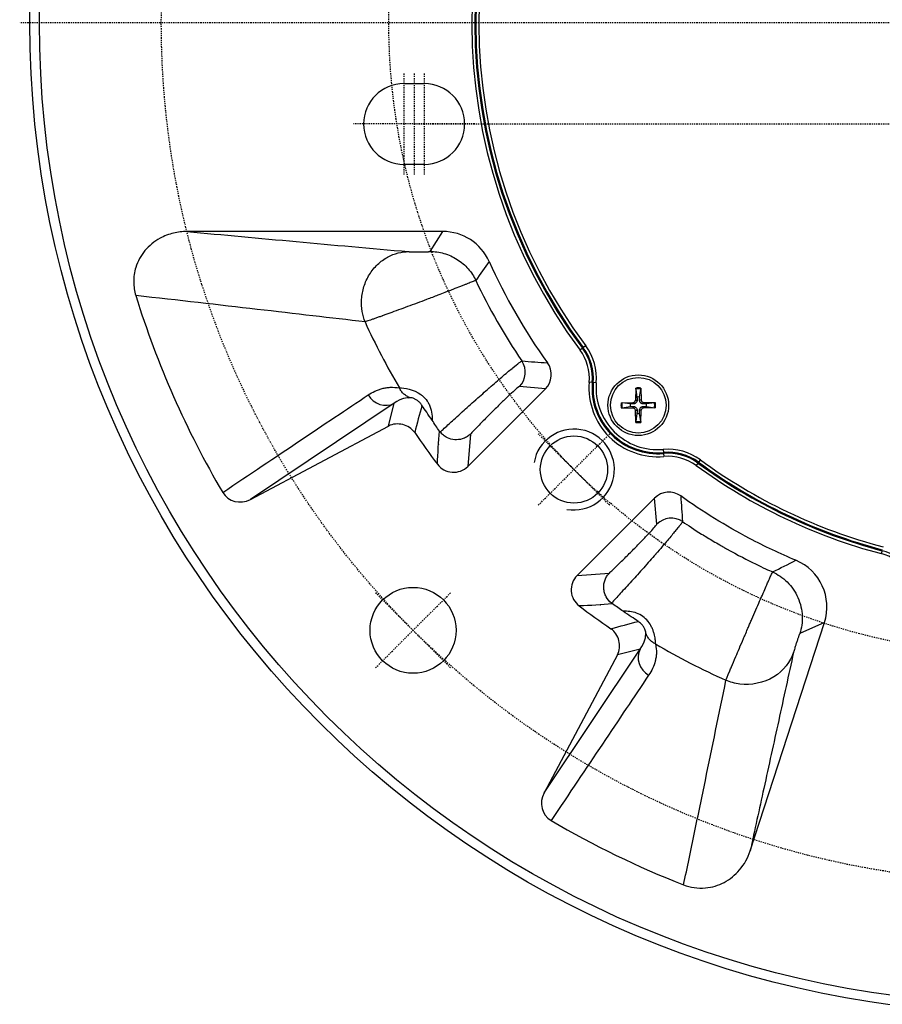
# Model space of a CAD drawing. Header units: millimetres. Extents: x 0 to 4378, y 0 to 2376.
# Tile 16 of 211: x 707 to 792, y 105 to 202. Entities that reach past the tile are written whole.
import ezdxf

# ---------------------------------------------------------------- set-up
doc = ezdxf.new("R2010")
doc.units = ezdxf.units.MM
doc.header["$LTSCALE"] = 0.2
doc.linetypes.add('CENTER2', pattern=[1.125, 0.75, -0.125, 0.125, -0.125])
doc.layers.add('01_Object Line', color=4, linetype='Continuous')
doc.layers.add('02_Center Line', color=1, linetype='CENTER2')

# ---------------------------------------------------------------- blocks, each defined once
blk = doc.blocks.new('A$Caf48331e')
for p, q in [((-61, -6), (-59, -6)), ((-59, -14), (-61, -14)), ((-57.15, -20.64), (-82.456, -20.64)), ((-58.417, -22.619), (-57.15, -20.64)), ((-43.033, -31.955), (-43.274, -32.134)), ((-43.354, -32.194), (-43.595, -32.373)), ((-47.018, -36.214), (-49.589, -35.986)), ((-42.385, -35.589), (-42.684, -35.564)), ((-41.987, -35.622), (-42.286, -35.597)), ((-54.685, -43.881), (-47.018, -36.214)), ((-38.081, -36.136), (-38.114, -37.328)), ((-38.079, -36.227), (-37.96, -37.02)), ((-37.7, -37.02), (-37.582, -36.227)), ((-37.579, -36.136), (-37.546, -37.328)), ((-61.964, -37.64), (-76.189, -47.148)), ((-65.94, -37.747), (-65.94, -37.747)), ((-62.536, -39.888), (-61.964, -37.64)), ((-39.524, -37.579), (-38.333, -37.546)), ((-38.64, -37.7), (-39.433, -37.582)), ((-39.433, -38.079), (-38.64, -37.96)), ((-38.333, -37.546), (-38.328, -37.706)), ((-38.333, -38.114), (-38.328, -37.955)), ((-38.114, -37.328), (-37.955, -37.332)), ((-37.546, -37.328), (-37.706, -37.332)), ((-37.328, -37.546), (-37.332, -37.706)), ((-37.328, -38.114), (-37.332, -37.955)), ((-36.136, -37.579), (-37.328, -37.546)), ((-36.227, -37.582), (-37.02, -37.7)), ((-37.02, -37.96), (-36.227, -38.079)), ((-66.353, -38.024), (-66.353, -38.024)), ((-39.524, -38.081), (-38.333, -38.114)), ((-38.114, -38.333), (-37.955, -38.328)), ((-38.081, -39.524), (-38.114, -38.333)), ((-37.96, -38.64), (-38.079, -39.433)), ((-37.546, -38.333), (-37.706, -38.328)), ((-37.582, -39.433), (-37.7, -38.64)), ((-37.579, -39.524), (-37.546, -38.333)), ((-36.136, -38.081), (-37.328, -38.114)), ((-76.189, -47.148), (-62.536, -39.888)), ((-54.439, -40.695), (-54.685, -43.881)), ((-35.365, -42.204), (-35.338, -42.502)), ((-35.33, -42.602), (-35.303, -42.901)), ((-31.928, -43.55), (-32.106, -43.792)), ((-31.692, -43.227), (-31.869, -43.469)), ((-36.214, -47.018), (-43.881, -54.685)), ((-35.987, -49.591), (-36.214, -47.018)), ((-13.729, -52.226), (-13.805, -52.516)), ((-43.881, -54.685), (-40.693, -54.437)), ((-26.769, -81.934), (-19.423, -59.327)), ((-19.423, -59.327), (-21.861, -60.424)), ((-27.305, -60.635), (-27.305, -60.635)), ((-47.148, -76.189), (-37.64, -61.964)), ((-37.64, -61.964), (-39.888, -62.536)), ((-27.871, -61.956), (-27.871, -61.956)), ((-39.888, -62.536), (-47.148, -76.189)), ((-37.742, -65.922), (-37.742, -65.922)), ((-38.018, -66.333), (-38.018, -66.333))]:
    blk.add_line(p, q)
for centre, radius in [((0, 0), 98), ((0, 0), 97.049), ((-37.83, -37.83), 3), ((-37.83, -37.83), 2.75), ((-44.194, -44.194), 3.324), ((-60.104, -60.104), 4.25)]:
    blk.add_circle(centre, radius)
for centre, radius, start, end in [((0, 0), 54.3, 143.75306, 216.59674), ((0, 0), 54, 143.75306, 216.59674), ((0, 0), 53.9, 143.75306, 216.59674), ((0, 0), 53.6, 143.75306, 216.59674), ((-61, -10), 4, 90, 270), ((-59, -10), 4, 270, 90), ((0, 0), 66.196, 200.27008, 200.27016), ((0, 0), 61.306, 201.89514, 201.89515), ((0, 0), 60.535, 202.66221, 202.66222), ((0, 0), 68.194, 200.68737, 200.68747), ((0, 0), 57.64, 204.16052, 215.69921), ((0, 0), 68.965, 201.07396, 201.07398), ((0, 0), 59.619, 205.30238, 214.13196), ((0, 0), 71, 203.35384, 203.35406), ((0, 0), 71.1, 203.62151, 203.62154), ((-47.368, -35.175), 5.1, 355.24579, 36.59674), ((-47.368, -35.175), 5.4, 355.2458, 36.59674), ((-47.368, -35.175), 4.7, 355.24579, 36.59674), ((-47.368, -35.175), 5, 355.24579, 36.59674), ((-35.908, -36.128), 6.8, 175.24588, 275.10391), ((-35.908, -36.128), 6.5, 175.24588, 275.10391), ((-35.908, -36.128), 6.4, 175.24588, 275.10391), ((-35.908, -36.128), 6.1, 175.24588, 275.10391), ((-37.83, -37.83), 1.713, 81.58153, 98.41847), ((-37.83, -37.83), 1.622, 81.19212, 98.80788), ((-37.83, -37.83), 0.82, 80.88542, 99.11458), ((0, 0), 73.5, 210.97554, 210.97604), ((0, 0), 71.1, 211.43701, 211.47172), ((0, 0), 71, 211.48076, 211.51674), ((-37.83, -37.83), 1.713, 171.58153, 188.41847), ((-37.83, -37.83), 1.622, 171.19212, 188.80788), ((-37.83, -37.83), 0.82, 170.88542, 189.11458), ((-38.339, -37.321), 0.225, 271.61203, 358.38797), ((-37.321, -37.321), 0.225, 181.61203, 268.38797), ((-37.83, -37.83), 0.82, 350.88542, 9.11458), ((-37.83, -37.83), 1.622, 351.19212, 8.80788), ((-37.83, -37.83), 1.713, 351.58153, 8.41847), ((-38.339, -38.339), 0.225, 1.61203, 88.38797), ((-37.83, -37.83), 0.82, 260.88542, 279.11458), ((-37.321, -38.339), 0.225, 91.61203, 178.38797), ((-37.83, -37.83), 1.713, 261.58153, 278.41847), ((-37.83, -37.83), 1.622, 261.19212, 278.80788), ((0, 0), 71.1, 215.90829, 215.91902), ((0, 0), 71, 215.81176, 215.82192), ((-34.885, -47.582), 5.4, 53.75306, 95.10401), ((-34.885, -47.582), 5.1, 53.75306, 95.10401), ((-34.885, -47.582), 5, 53.75306, 95.10401), ((-34.885, -47.582), 4.7, 53.75306, 95.10402), ((0, 0), 54.3, 233.75306, 255.2716), ((0, 0), 54, 233.75306, 255.2716), ((0, 0), 53.9, 233.75306, 255.2716), ((0, 0), 53.6, 233.75306, 255.2716), ((-15, -57.061), 4.7, 0, 75.2716), ((-15, -57.061), 5, 0, 75.2716), ((-40.175, -53.619), 1.965, 239.15677, 239.15779), ((-40.175, -53.619), 1.674, 237.07587, 237.08125), ((0, 0), 60.535, 248.31421, 248.31427), ((0, 0), 60.782, 248.60285, 248.6029), ((0, 0), 71.1, 234.08055, 234.09126), ((0, 0), 71, 234.17761, 234.18775), ((0, 0), 62.781, 249.85746, 249.85748), ((0, 0), 71.1, 238.52828, 238.56303), ((0, 0), 71, 238.48325, 238.51927), ((0, 0), 73.5, 239.02396, 239.0245), ((0, 0), 66.719, 250.14101, 250.14103), ((0, 0), 68.965, 249.44288, 249.44317), ((0, 0), 68.718, 249.57625, 249.57653), ((0, 0), 71.1, 246.912, 246.91257), ((0, 0), 71, 247.18585, 247.18639)]:
    blk.add_arc(centre, radius, start, end)
for centre, major_axis, ratio, start_param, end_param in [((-57.153, -25.643), (2.699, 4.214), 0.999141, 5.704173, 6.852522), ((0.307, 0.135), (84.134, 37.011), 0.999999, 3.026586, 3.258724), ((0.227, 0.101), (-28.803, 65.475), 0.999999, 1.584345, 1.687305), ((-51.004, -34.574), (-0.175, -1.992), 0.998964, 0.87463, 2.253842), ((-48.434, -34.8), (-1.994, 0.176), 0.998964, 2.444481, 3.85198), ((-62.903, -35.875), (1.111, -1.663), 0.94444, 4.645234, 6.176978), ((-7.382, 20.37), (14.393, 86.851), 0.76062, 2.465622, 2.516866), ((-56.83, -39.93), (0.712, -1.013), 0.645668, 4.712156, 4.81255), ((-56.098, -42.464), (-0.155, -1.997), 0.998562, 5.437692, 7.145021), ((-77.107, -45.369), (-1.761, -1.177), 0.94444, 6.229061, 7.747551), ((-34.801, -48.435), (0.176, -1.994), 0.998964, 2.43133, 3.83859), ((-34.574, -51.004), (1.992, 0.176), 0.998964, 0.887454, 2.267717), ((-24.183, -57.786), (-4.564, -2.056), 0.998889, 2.404624, 3.892375), ((-42.464, -56.098), (-1.997, -0.155), 0.998562, 5.421308, 7.128667), ((-39.93, -56.829), (-1.013, 0.712), 0.645903, 1.470698, 1.570744), ((20.373, -7.381), (-86.854, -14.396), 0.760607, 0.624693, 0.675937), ((-35.875, -62.903), (-1.663, 1.111), 0.94444, 0.106225, 1.637753), ((0.056, 0.115), (-65.162, 29.216), 1, 1.461099, 1.570796), ((-45.369, -77.107), (-1.177, -1.761), 0.94444, 4.81882, 6.337308), ((0.069, 0.143), (40.073, 82.525), 1, 3.0618, 3.22078)]:
    blk.add_ellipse(centre, major_axis=major_axis, ratio=ratio, start_param=start_param, end_param=end_param)
for points, knots in [([(-82.456, -20.64), (-82.902, -20.64), (-83.347, -20.692), (-84.25, -20.91), (-84.703, -21.083), (-85.694, -21.626), (-86.2, -22.037), (-87.021, -23.022), (-87.329, -23.583), (-87.665, -24.661), (-87.736, -25.153), (-87.723, -26.098), (-87.652, -26.545), (-87.519, -26.977)], [0.000001, 0.000001, 0.000001, 0.000001, 0.1337464, 0.1337464, 0.2786697, 0.2786697, 0.4727489, 0.4727489, 0.6637655, 0.6637655, 0.8123678, 0.8123678, 0.9480436, 0.9480436, 0.9480436, 0.9480436]), ([(-64.854, -29.586), (-64.976, -29.268), (-65.074, -28.918), (-65.135, -28.541), (-65.195, -28.165), (-65.218, -27.762), (-65.192, -27.347), (-65.165, -26.933), (-65.089, -26.507), (-64.959, -26.092), (-64.83, -25.676), (-64.646, -25.271), (-64.416, -24.899), (-64.186, -24.526), (-63.91, -24.187), (-63.603, -23.896), (-63.297, -23.606), (-62.96, -23.364), (-62.614, -23.175), (-62.269, -22.986), (-61.913, -22.851), (-61.566, -22.763), (-61.218, -22.675), (-60.878, -22.634), (-60.556, -22.629)], [0.0001153, 0.0001153, 0.0001153, 0.0001153, 0.1249983, 0.1249983, 0.1249983, 0.2499964, 0.2499964, 0.2499964, 0.3749946, 0.3749946, 0.3749946, 0.4999928, 0.4999928, 0.4999928, 0.624991, 0.624991, 0.624991, 0.7499892, 0.7499892, 0.7499892, 0.8749874, 0.8749874, 0.8749874, 1, 1, 1, 1]), ([(-60.556, -22.629), (-60.533, -22.631), (-60.505, -22.633), (-60.473, -22.635), (-60.457, -22.636), (-60.439, -22.637), (-60.421, -22.638), (-60.402, -22.639), (-60.382, -22.639), (-60.361, -22.64), (-60.341, -22.641), (-60.319, -22.642), (-60.296, -22.642), (-60.274, -22.643), (-60.25, -22.644), (-60.226, -22.644), (-60.202, -22.645), (-60.177, -22.646), (-60.152, -22.646), (-60.126, -22.647), (-60.1, -22.647), (-60.073, -22.648), (-60.019, -22.649), (-59.962, -22.65), (-59.904, -22.65), (-59.847, -22.651), (-59.788, -22.652), (-59.727, -22.652), (-59.667, -22.653), (-59.607, -22.653), (-59.545, -22.653), (-59.484, -22.653), (-59.423, -22.653), (-59.362, -22.653), (-59.241, -22.652), (-59.121, -22.651), (-59.01, -22.649), (-58.954, -22.648), (-58.901, -22.647), (-58.851, -22.646), (-58.8, -22.645), (-58.752, -22.643), (-58.709, -22.642), (-58.665, -22.64), (-58.625, -22.639), (-58.59, -22.637), (-58.555, -22.635), (-58.524, -22.633), (-58.499, -22.632), (-58.471, -22.629), (-58.45, -22.627), (-58.436, -22.625), (-58.425, -22.623), (-58.419, -22.621), (-58.417, -22.619)], [0, 0, 0, 0, 0.063345, 0.063345, 0.063345, 0.09491, 0.09491, 0.09491, 0.126407, 0.126407, 0.126407, 0.157839, 0.157839, 0.157839, 0.189209, 0.189209, 0.189209, 0.220518, 0.220518, 0.220518, 0.25177, 0.25177, 0.25177, 0.314111, 0.314111, 0.314111, 0.376251, 0.376251, 0.376251, 0.438208, 0.438208, 0.438208, 0.5, 0.5, 0.5, 0.623479, 0.623479, 0.623479, 0.68539, 0.68539, 0.68539, 0.747539, 0.747539, 0.747539, 0.810024, 0.810024, 0.810024, 0.872946, 0.872946, 0.872946, 0.943438, 0.943438, 0.943438, 1, 1, 1, 1]), ([(-58.417, -22.619), (-58.191, -22.619), (-57.964, -22.635), (-57.739, -22.666), (-57.507, -22.698), (-57.278, -22.746), (-57.053, -22.81), (-56.824, -22.875), (-56.599, -22.957), (-56.381, -23.054), (-56.161, -23.152), (-55.948, -23.267), (-55.744, -23.396), (-55.541, -23.525), (-55.346, -23.668), (-55.163, -23.825), (-54.982, -23.981), (-54.812, -24.149), (-54.655, -24.329), (-54.501, -24.505), (-54.36, -24.691), (-54.232, -24.887), (-54.108, -25.077), (-53.997, -25.276), (-53.9, -25.481)], [0, 0, 0, 0, 0.120526, 0.120526, 0.120526, 0.2447179, 0.2447179, 0.2447179, 0.371571, 0.371571, 0.371571, 0.4998277, 0.4998277, 0.4998277, 0.6280841, 0.6280841, 0.6280841, 0.7549361, 0.7549361, 0.7549361, 0.8791262, 0.8791262, 0.8791262, 0.9997373, 0.9997373, 0.9997373, 0.9997373]), ([(-53.9, -25.481), (-53.92, -25.493), (-54.056, -25.548), (-54.341, -25.66), (-54.468, -25.71), (-54.624, -25.772), (-54.813, -25.845), (-54.899, -25.879), (-54.991, -25.915), (-55.091, -25.954), (-55.195, -25.995), (-55.306, -26.039), (-55.426, -26.085), (-55.644, -26.171), (-55.887, -26.266), (-56.154, -26.37), (-56.308, -26.43), (-56.469, -26.492), (-56.637, -26.558), (-56.746, -26.6), (-56.857, -26.643), (-56.971, -26.687), (-57.185, -26.77), (-57.41, -26.856), (-57.643, -26.946), (-57.822, -27.014), (-58.006, -27.085), (-58.195, -27.156), (-58.384, -27.228), (-58.548, -27.29), (-58.774, -27.376), (-59.094, -27.496), (-59.407, -27.613), (-59.711, -27.727), (-60.033, -27.847), (-60.343, -27.962), (-60.64, -28.072), (-60.958, -28.19), (-61.26, -28.301), (-61.544, -28.406), (-61.852, -28.519), (-62.139, -28.624), (-62.402, -28.719), (-62.543, -28.771), (-62.678, -28.82), (-62.805, -28.866), (-62.921, -28.907), (-63.031, -28.947), (-63.135, -28.984), (-63.152, -28.99), (-63.169, -28.996), (-63.185, -29.002), (-63.311, -29.048), (-63.43, -29.09), (-63.54, -29.129), (-63.659, -29.172), (-63.769, -29.211), (-63.871, -29.246), (-63.981, -29.285), (-64.081, -29.32), (-64.171, -29.352), (-64.27, -29.386), (-64.357, -29.417), (-64.435, -29.444), (-64.622, -29.508), (-64.754, -29.553), (-64.852, -29.586)], [0, 0, 0, 0, 0.1516825, 0.1516825, 0.1516825, 0.2192101, 0.2192101, 0.2192101, 0.25, 0.25, 0.25, 0.2822281, 0.2822281, 0.2822281, 0.3411797, 0.3411797, 0.3411797, 0.375, 0.375, 0.375, 0.3967472, 0.3967472, 0.3967472, 0.4375, 0.4375, 0.4375, 0.46875, 0.46875, 0.46875, 0.5, 0.5, 0.5, 0.544059, 0.544059, 0.544059, 0.5907527, 0.5907527, 0.5907527, 0.6406785, 0.6406785, 0.6406785, 0.6947159, 0.6947159, 0.6947159, 0.7236739, 0.7236739, 0.7236739, 0.75, 0.75, 0.75, 0.7542294, 0.7542294, 0.7542294, 0.786708, 0.786708, 0.786708, 0.8215117, 0.8215117, 0.8215117, 0.8591826, 0.8591826, 0.8591826, 0.9005118, 0.9005118, 0.9005118, 0.9995375, 0.9995375, 0.9995375, 0.9995375]), ([(-57.41, -40.489), (-57.176, -40.267), (-56.881, -39.989), (-56.515, -39.65), (-56.5, -39.636), (-56.485, -39.622), (-56.469, -39.608), (-56.299, -39.45), (-56.113, -39.279), (-55.912, -39.096), (-55.71, -38.912), (-55.462, -38.686), (-55.255, -38.499), (-55.238, -38.484), (-55.221, -38.468), (-55.204, -38.453), (-55.004, -38.273), (-54.8, -38.089), (-54.593, -37.905), (-54.367, -37.704), (-54.139, -37.501), (-53.91, -37.299), (-53.895, -37.286), (-53.88, -37.272), (-53.865, -37.259), (-53.422, -36.868), (-53.018, -36.513), (-52.561, -36.109), (-52.55, -36.099), (-52.538, -36.089), (-52.527, -36.079), (-52.095, -35.698), (-51.692, -35.349), (-51.329, -35.04), (-50.939, -34.709), (-50.596, -34.424), (-50.315, -34.193), (-50.286, -34.169), (-50.257, -34.146), (-50.23, -34.123), (-49.977, -33.917), (-49.779, -33.758), (-49.635, -33.648), (-49.467, -33.519), (-49.373, -33.455), (-49.35, -33.452)], [0.000033, 0.000033, 0.000033, 0.000033, 0.125, 0.125, 0.125, 0.1301317, 0.1301317, 0.1301317, 0.1875, 0.1875, 0.1875, 0.2452219, 0.2452219, 0.2452219, 0.25, 0.25, 0.25, 0.3078659, 0.3078659, 0.3078659, 0.3708104, 0.3708104, 0.3708104, 0.375, 0.375, 0.375, 0.4970001, 0.4970001, 0.4970001, 0.5, 0.5, 0.5, 0.6145, 0.6145, 0.6145, 0.7372752, 0.7372752, 0.7372752, 0.75, 0.75, 0.75, 0.8654738, 0.8654738, 0.8654738, 0.9999927, 0.9999927, 0.9999927, 0.9999927]), ([(-64.544, -36.811), (-64.327, -36.665), (-64.113, -36.545), (-63.763, -36.386), (-63.644, -36.338), (-63.402, -36.252), (-63.29, -36.217), (-63.017, -36.146), (-62.883, -36.118), (-62.617, -36.076), (-62.505, -36.063), (-62.057, -36.04), (-61.758, -36.061), (-61.456, -36.118)], [0, 0, 0, 0, 0.25, 0.25, 0.375, 0.375, 0.5, 0.5, 0.625, 0.625, 0.75, 0.75, 1, 1, 1, 1]), ([(-49.589, -35.986), (-49.608, -35.984), (-49.674, -36.03), (-49.78, -36.117), (-49.887, -36.205), (-50.035, -36.335), (-50.219, -36.503), (-50.403, -36.671), (-50.623, -36.877), (-50.867, -37.109), (-51.11, -37.34), (-51.376, -37.598), (-51.655, -37.87), (-51.934, -38.143), (-52.225, -38.431), (-52.515, -38.721), (-52.661, -38.866), (-52.806, -39.012), (-52.948, -39.156), (-53.091, -39.3), (-53.232, -39.443), (-53.369, -39.583), (-53.643, -39.863), (-53.903, -40.132), (-54.139, -40.379), (-54.244, -40.489), (-54.345, -40.595), (-54.439, -40.695)], [0, 0, 0, 0, 0.134311, 0.134311, 0.134311, 0.268622, 0.268622, 0.268622, 0.402933, 0.402933, 0.402933, 0.537245, 0.537245, 0.537245, 0.671556, 0.671556, 0.671556, 0.738711, 0.738711, 0.738711, 0.805867, 0.805867, 0.805867, 0.940178, 0.940178, 0.940178, 1, 1, 1, 1]), ([(-61.456, -36.118), (-60.956, -36.116), (-60.041, -36.257), (-59.335, -36.775), (-59.296, -36.804), (-59.256, -36.834), (-59.218, -36.866), (-59.019, -37.028), (-58.845, -37.216), (-58.704, -37.424), (-58.636, -37.523), (-58.576, -37.625), (-58.523, -37.732), (-58.281, -38.216), (-58.191, -38.779), (-58.221, -39.319)], [0.0000023, 0.0000023, 0.0000023, 0.0000023, 0.4733403, 0.4733403, 0.4733403, 0.5, 0.5, 0.5, 0.6378745, 0.6378745, 0.6378745, 0.7032, 0.7032, 0.7032, 0.9997836, 0.9997836, 0.9997836, 0.9997836]), ([(-60.379, -37.1), (-60.487, -37.047), (-60.599, -36.999), (-60.705, -36.939), (-60.812, -36.879), (-60.914, -36.806), (-61.008, -36.722), (-61.102, -36.639), (-61.187, -36.544), (-61.263, -36.442), (-61.338, -36.341), (-61.403, -36.231), (-61.456, -36.118)], [0, 0, 0, 0, 0.250021, 0.250021, 0.250021, 0.500041, 0.500041, 0.500041, 0.750062, 0.750062, 0.750062, 1, 1, 1, 1]), ([(-38.079, -36.227), (-38.079, -36.222), (-38.08, -36.216), (-38.081, -36.2), (-38.081, -36.187), (-38.081, -36.164), (-38.081, -36.149), (-38.081, -36.136)], [0.03461835, 0.03461835, 0.03461835, 0.03461835, 0.03765262, 0.03765262, 0.04141077, 0.04141077, 0.04522071, 0.04522071, 0.04522071, 0.04522071]), ([(-37.579, -36.136), (-37.579, -36.149), (-37.579, -36.164), (-37.579, -36.187), (-37.58, -36.2), (-37.58, -36.216), (-37.581, -36.222), (-37.582, -36.227)], [0.01516537, 0.01516537, 0.01516537, 0.01516537, 0.01897531, 0.01897531, 0.02273345, 0.02273345, 0.02576772, 0.02576772, 0.02576772, 0.02576772]), ([(-59.221, -37.848), (-59.232, -37.831), (-59.243, -37.814), (-59.255, -37.797), (-59.323, -37.698), (-59.395, -37.612), (-59.469, -37.539), (-59.552, -37.456), (-59.637, -37.388), (-59.72, -37.331), (-59.764, -37.302), (-59.807, -37.275), (-59.85, -37.251), (-59.892, -37.228), (-59.933, -37.207), (-59.972, -37.19), (-60.054, -37.154), (-60.131, -37.128), (-60.2, -37.111), (-60.266, -37.095), (-60.325, -37.085), (-60.379, -37.1)], [0, 0, 0, 0, 0.029043, 0.029043, 0.029043, 0.205313, 0.205313, 0.205313, 0.402232, 0.402232, 0.402232, 0.505085, 0.505085, 0.505085, 0.604912, 0.604912, 0.604912, 0.809161, 0.809161, 0.809161, 1, 1, 1, 1]), ([(-39.524, -37.579), (-39.512, -37.579), (-39.497, -37.579), (-39.473, -37.579), (-39.461, -37.58), (-39.445, -37.58), (-39.438, -37.581), (-39.433, -37.582)], [0.01516537, 0.01516537, 0.01516537, 0.01516537, 0.01897531, 0.01897531, 0.02273345, 0.02273345, 0.02576772, 0.02576772, 0.02576772, 0.02576772]), ([(-37.955, -37.332), (-37.954, -37.372), (-37.96, -37.413), (-37.979, -37.475), (-37.991, -37.502), (-38.021, -37.554), (-38.04, -37.579), (-38.082, -37.62), (-38.106, -37.639), (-38.158, -37.67), (-38.186, -37.681), (-38.248, -37.7), (-38.289, -37.706), (-38.328, -37.706)], [0.17143637, 0.17143637, 0.17143637, 0.17143637, 0.18383716, 0.18383716, 0.19255902, 0.19255902, 0.20128088, 0.20128088, 0.21000275, 0.21000275, 0.21872461, 0.21872461, 0.2311254, 0.2311254, 0.2311254, 0.2311254]), ([(-38.328, -37.955), (-38.289, -37.954), (-38.248, -37.96), (-38.186, -37.979), (-38.158, -37.991), (-38.106, -38.021), (-38.082, -38.04), (-38.04, -38.082), (-38.021, -38.106), (-37.991, -38.158), (-37.979, -38.186), (-37.96, -38.248), (-37.954, -38.289), (-37.955, -38.328)], [0.17143637, 0.17143637, 0.17143637, 0.17143637, 0.18383716, 0.18383716, 0.19255902, 0.19255902, 0.20128088, 0.20128088, 0.21000275, 0.21000275, 0.21872461, 0.21872461, 0.2311254, 0.2311254, 0.2311254, 0.2311254]), ([(-37.332, -37.706), (-37.372, -37.706), (-37.413, -37.7), (-37.475, -37.681), (-37.502, -37.67), (-37.554, -37.639), (-37.579, -37.62), (-37.62, -37.579), (-37.639, -37.554), (-37.67, -37.502), (-37.681, -37.475), (-37.7, -37.413), (-37.706, -37.372), (-37.706, -37.332)], [0.17143637, 0.17143637, 0.17143637, 0.17143637, 0.18383716, 0.18383716, 0.19255902, 0.19255902, 0.20128088, 0.20128088, 0.21000275, 0.21000275, 0.21872461, 0.21872461, 0.2311254, 0.2311254, 0.2311254, 0.2311254]), ([(-37.706, -38.328), (-37.706, -38.289), (-37.7, -38.248), (-37.681, -38.186), (-37.67, -38.158), (-37.639, -38.106), (-37.62, -38.082), (-37.579, -38.04), (-37.554, -38.021), (-37.502, -37.991), (-37.475, -37.979), (-37.413, -37.96), (-37.372, -37.954), (-37.332, -37.955)], [0.17143637, 0.17143637, 0.17143637, 0.17143637, 0.18383716, 0.18383716, 0.19255902, 0.19255902, 0.20128088, 0.20128088, 0.21000275, 0.21000275, 0.21872461, 0.21872461, 0.2311254, 0.2311254, 0.2311254, 0.2311254]), ([(-36.227, -37.582), (-36.222, -37.581), (-36.216, -37.58), (-36.2, -37.58), (-36.187, -37.579), (-36.164, -37.579), (-36.149, -37.579), (-36.136, -37.579)], [0.03461835, 0.03461835, 0.03461835, 0.03461835, 0.03765262, 0.03765262, 0.04141077, 0.04141077, 0.04522071, 0.04522071, 0.04522071, 0.04522071]), ([(-39.433, -38.079), (-39.438, -38.079), (-39.445, -38.08), (-39.461, -38.081), (-39.473, -38.081), (-39.497, -38.081), (-39.512, -38.081), (-39.524, -38.081)], [0.03461835, 0.03461835, 0.03461835, 0.03461835, 0.03765262, 0.03765262, 0.04141077, 0.04141077, 0.04522071, 0.04522071, 0.04522071, 0.04522071]), ([(-36.136, -38.081), (-36.149, -38.081), (-36.164, -38.081), (-36.187, -38.081), (-36.2, -38.081), (-36.216, -38.08), (-36.222, -38.079), (-36.227, -38.079)], [0.01516537, 0.01516537, 0.01516537, 0.01516537, 0.01897531, 0.01897531, 0.02273345, 0.02273345, 0.02576772, 0.02576772, 0.02576772, 0.02576772]), ([(-59.941, -40.533), (-60.079, -40.335), (-60.257, -40.169), (-60.662, -39.904), (-60.889, -39.807), (-61.359, -39.69), (-61.605, -39.67), (-62.087, -39.714), (-62.322, -39.778), (-62.536, -39.888)], [0.0000015, 0.0000015, 0.0000015, 0.0000015, 0.0723677, 0.0723677, 0.1450781, 0.1450781, 0.2177864, 0.2177864, 0.2901473, 0.2901473, 0.2901473, 0.2901473]), ([(-57.484, -40.389), (-57.609, -40.212), (-57.732, -40.034), (-57.978, -39.678), (-58.1, -39.499), (-58.221, -39.319)], [-0.1299698, -0.1299698, -0.1299698, -0.1299698, -0.0650359, -0.0650359, -0.0000854, -0.0000854, -0.0000854, -0.0000854]), ([(-38.081, -39.524), (-38.081, -39.512), (-38.081, -39.497), (-38.081, -39.473), (-38.081, -39.461), (-38.08, -39.445), (-38.079, -39.438), (-38.079, -39.433)], [0.01516537, 0.01516537, 0.01516537, 0.01516537, 0.01897531, 0.01897531, 0.02273345, 0.02273345, 0.02576772, 0.02576772, 0.02576772, 0.02576772]), ([(-37.582, -39.433), (-37.581, -39.438), (-37.58, -39.445), (-37.58, -39.461), (-37.579, -39.473), (-37.579, -39.497), (-37.579, -39.512), (-37.579, -39.524)], [0.03461835, 0.03461835, 0.03461835, 0.03461835, 0.03765262, 0.03765262, 0.04141077, 0.04141077, 0.04522071, 0.04522071, 0.04522071, 0.04522071]), ([(-54.439, -40.695), (-54.455, -40.71), (-54.47, -40.725), (-54.589, -40.832), (-54.703, -40.915), (-54.956, -41.06), (-55.096, -41.12), (-55.48, -41.235), (-55.731, -41.263), (-56.234, -41.222), (-56.481, -41.156), (-56.852, -40.976), (-56.983, -40.893), (-57.217, -40.704), (-57.32, -40.601), (-57.41, -40.489)], [-0.3459062, -0.3459062, -0.3459062, -0.3459062, -0.3387816, -0.3387816, -0.2929461, -0.2929461, -0.2444552, -0.2444552, -0.1663783, -0.1663783, -0.089969, -0.089969, -0.0433099, -0.0433099, -0.0000351, -0.0000351, -0.0000351, -0.0000351]), ([(-22.248, -53.174), (-23.809, -52.521), (-27.743, -50.667), (-31.475, -48.36), (-33.635, -46.809)], [0, 0, 0, 0, 0.388764, 1, 1, 1, 1]), ([(-40.693, -54.437), (-40.593, -54.342), (-40.488, -54.243), (-40.379, -54.139), (-40.134, -53.905), (-39.863, -53.643), (-39.583, -53.369), (-39.443, -53.232), (-39.301, -53.091), (-39.156, -52.949), (-39.012, -52.806), (-38.867, -52.661), (-38.722, -52.516), (-38.431, -52.225), (-38.143, -51.934), (-37.87, -51.655), (-37.598, -51.376), (-37.341, -51.11), (-37.109, -50.867), (-36.877, -50.623), (-36.671, -50.403), (-36.503, -50.219), (-36.335, -50.035), (-36.205, -49.887), (-36.118, -49.78), (-36.03, -49.674), (-35.986, -49.609), (-35.987, -49.591)], [0, 0, 0, 0, 0.0598086, 0.0598086, 0.0598086, 0.1941213, 0.1941213, 0.1941213, 0.2612777, 0.2612777, 0.2612777, 0.3284341, 0.3284341, 0.3284341, 0.4627468, 0.4627468, 0.4627468, 0.5970596, 0.5970596, 0.5970596, 0.7313723, 0.7313723, 0.7313723, 0.8656871, 0.8656871, 0.8656871, 1, 1, 1, 1]), ([(-33.453, -49.35), (-33.455, -49.372), (-33.515, -49.459), (-33.639, -49.62), (-33.642, -49.625), (-33.646, -49.629), (-33.649, -49.634), (-33.709, -49.712), (-33.782, -49.805), (-33.869, -49.913), (-33.961, -50.028), (-34.089, -50.184), (-34.186, -50.303), (-34.189, -50.306), (-34.192, -50.31), (-34.195, -50.314), (-34.389, -50.549), (-34.639, -50.845), (-34.949, -51.211), (-34.981, -51.248), (-35.013, -51.286), (-35.046, -51.324), (-35.177, -51.478), (-35.318, -51.643), (-35.469, -51.819), (-35.658, -52.039), (-35.891, -52.308), (-36.08, -52.526), (-36.09, -52.538), (-36.1, -52.549), (-36.11, -52.56), (-36.489, -52.996), (-36.892, -53.459), (-37.295, -53.915), (-37.498, -54.146), (-37.701, -54.374), (-37.901, -54.597), (-38.089, -54.806), (-38.274, -55.009), (-38.455, -55.204), (-38.47, -55.22), (-38.485, -55.237), (-38.501, -55.254), (-38.885, -55.669), (-39.265, -56.085), (-39.613, -56.465), (-39.94, -56.822), (-40.238, -57.145), (-40.489, -57.409)], [0, 0, 0, 0, 0.125, 0.125, 0.125, 0.128517, 0.128517, 0.128517, 0.1875, 0.1875, 0.1875, 0.25, 0.25, 0.25, 0.2519254, 0.2519254, 0.2519254, 0.375, 0.375, 0.375, 0.3875238, 0.3875238, 0.3875238, 0.4375, 0.4375, 0.4375, 0.5, 0.5, 0.5, 0.5032333, 0.5032333, 0.5032333, 0.6277939, 0.6277939, 0.6277939, 0.6907274, 0.6907274, 0.6907274, 0.75, 0.75, 0.75, 0.7550609, 0.7550609, 0.7550609, 0.881392, 0.881392, 0.881392, 0.9999733, 0.9999733, 0.9999733, 0.9999733]), ([(-33.453, -49.35), (-32.916, -49.713), (-32.29, -50.125), (-31.568, -50.576), (-31.207, -50.801), (-30.822, -51.036), (-30.412, -51.279), (-30.207, -51.4), (-29.996, -51.524), (-29.779, -51.649), (-29.671, -51.712), (-29.56, -51.775), (-29.449, -51.838), (-29.337, -51.902), (-29.251, -51.951), (-29.109, -52.03), (-26.837, -53.301), (-25.287, -53.998), (-24.556, -54.328)], [0, 0, 0, 0, 0.25, 0.25, 0.25, 0.375, 0.375, 0.375, 0.4375, 0.4375, 0.4375, 0.46875, 0.46875, 0.46875, 0.5, 0.5, 0.5, 0.9999983, 0.9999983, 0.9999983, 0.9999983]), ([(-40.489, -57.409), (-40.694, -57.245), (-40.87, -57.037), (-41.001, -56.798), (-41.003, -56.794), (-41.006, -56.789), (-41.008, -56.785), (-41.071, -56.667), (-41.127, -56.531), (-41.167, -56.395), (-41.209, -56.25), (-41.234, -56.104), (-41.243, -55.979), (-41.244, -55.972), (-41.245, -55.964), (-41.245, -55.956), (-41.254, -55.814), (-41.249, -55.666), (-41.225, -55.512), (-41.204, -55.376), (-41.168, -55.236), (-41.114, -55.096), (-41.067, -54.974), (-41.005, -54.851), (-40.929, -54.733), (-40.862, -54.629), (-40.783, -54.529), (-40.693, -54.437)], [0.0000005, 0.0000005, 0.0000005, 0.0000005, 0.2454408, 0.2454408, 0.2454408, 0.25, 0.25, 0.25, 0.3708612, 0.3708612, 0.3708612, 0.5, 0.5, 0.5, 0.5078309, 0.5078309, 0.5078309, 0.6542187, 0.6542187, 0.6542187, 0.7844431, 0.7844431, 0.7844431, 0.8988476, 0.8988476, 0.8988476, 1, 1, 1, 1]), ([(-29.16, -65.047), (-29.101, -64.902), (-29.009, -64.666), (-28.78, -64.112), (-28.73, -63.992), (-28.674, -63.856), (-28.609, -63.702), (-28.495, -63.428), (-28.354, -63.093), (-28.18, -62.682), (-28.078, -62.441), (-27.964, -62.175), (-27.839, -61.881), (-27.712, -61.585), (-27.574, -61.262), (-27.426, -60.916), (-27.375, -60.798), (-27.323, -60.677), (-27.27, -60.553), (-27.188, -60.364), (-27.104, -60.168), (-27.019, -59.969), (-26.995, -59.914), (-26.971, -59.858), (-26.947, -59.802), (-26.891, -59.673), (-26.835, -59.543), (-26.779, -59.411), (-26.722, -59.28), (-26.645, -59.1), (-26.608, -59.014), (-26.473, -58.702), (-26.339, -58.39), (-26.207, -58.086), (-26.077, -57.785), (-25.95, -57.493), (-25.829, -57.214), (-25.706, -56.934), (-25.59, -56.667), (-25.482, -56.42), (-25.371, -56.166), (-25.268, -55.931), (-25.176, -55.722), (-25.143, -55.647), (-25.111, -55.575), (-25.081, -55.506), (-25.024, -55.375), (-24.972, -55.256), (-24.924, -55.149), (-24.848, -54.976), (-24.786, -54.834), (-24.735, -54.72), (-24.62, -54.462), (-24.568, -54.347), (-24.556, -54.328)], [0.0002381, 0.0002381, 0.0002381, 0.0002381, 0.2055464, 0.2055464, 0.2055464, 0.25, 0.25, 0.25, 0.3288901, 0.3288901, 0.3288901, 0.375, 0.375, 0.375, 0.4215544, 0.4215544, 0.4215544, 0.4375, 0.4375, 0.4375, 0.4619665, 0.4619665, 0.4619665, 0.46875, 0.46875, 0.46875, 0.484375, 0.484375, 0.484375, 0.5, 0.5, 0.5, 0.5570897, 0.5570897, 0.5570897, 0.6136122, 0.6136122, 0.6136122, 0.6705457, 0.6705457, 0.6705457, 0.7289438, 0.7289438, 0.7289438, 0.75, 0.75, 0.75, 0.7899718, 0.7899718, 0.7899718, 0.8544039, 0.8544039, 0.8544039, 0.9999588, 0.9999588, 0.9999588, 0.9999588]), ([(-24.556, -54.328), (-24.296, -54.446), (-24.045, -54.587), (-23.808, -54.748), (-23.559, -54.917), (-23.326, -55.109), (-23.112, -55.32), (-22.89, -55.539), (-22.688, -55.778), (-22.511, -56.034), (-22.33, -56.294), (-22.174, -56.572), (-22.046, -56.862), (-21.917, -57.153), (-21.817, -57.456), (-21.746, -57.765), (-21.676, -58.069), (-21.635, -58.379), (-21.622, -58.69), (-21.611, -58.991), (-21.626, -59.293), (-21.668, -59.591), (-21.709, -59.873), (-21.773, -60.153), (-21.861, -60.424)], [0, 0, 0, 0, 0.117584, 0.117584, 0.117584, 0.241263, 0.241263, 0.241263, 0.369532, 0.369532, 0.369532, 0.5, 0.5, 0.5, 0.63074, 0.63074, 0.63074, 0.759008, 0.759008, 0.759008, 0.882687, 0.882687, 0.882687, 1, 1, 1, 1]), ([(-39.32, -58.221), (-39.499, -58.1), (-39.678, -57.977), (-40.035, -57.732), (-40.213, -57.608), (-40.39, -57.484)], [-0.1299855, -0.1299855, -0.1299855, -0.1299855, -0.0650083, -0.0650083, -0.0000556, -0.0000556, -0.0000556, -0.0000556]), ([(-36.118, -61.456), (-36.117, -61.332), (-36.127, -61.174), (-36.152, -60.996), (-36.176, -60.818), (-36.215, -60.621), (-36.273, -60.416), (-36.303, -60.314), (-36.337, -60.21), (-36.376, -60.105), (-36.416, -59.999), (-36.461, -59.893), (-36.511, -59.787), (-36.606, -59.587), (-36.723, -59.392), (-36.866, -59.218), (-36.869, -59.213), (-36.873, -59.209), (-36.876, -59.205), (-37.025, -59.026), (-37.196, -58.868), (-37.384, -58.734), (-37.571, -58.6), (-37.775, -58.49), (-37.992, -58.409), (-38.208, -58.327), (-38.436, -58.273), (-38.666, -58.244), (-38.885, -58.216), (-39.105, -58.209), (-39.319, -58.221)], [0, 0, 0, 0, 0.1257819, 0.1257819, 0.1257819, 0.2514931, 0.2514931, 0.2514931, 0.314309, 0.314309, 0.314309, 0.3781989, 0.3781989, 0.3781989, 0.5, 0.5, 0.5, 0.5030132, 0.5030132, 0.5030132, 0.6287589, 0.6287589, 0.6287589, 0.7545047, 0.7545047, 0.7545047, 0.8802505, 0.8802505, 0.8802505, 0.999763, 0.999763, 0.999763, 0.999763]), ([(-37.1, -60.379), (-37.085, -60.324), (-37.095, -60.265), (-37.111, -60.2), (-37.129, -60.13), (-37.154, -60.054), (-37.19, -59.974), (-37.208, -59.933), (-37.229, -59.891), (-37.252, -59.848), (-37.276, -59.806), (-37.302, -59.763), (-37.332, -59.72), (-37.388, -59.637), (-37.456, -59.552), (-37.538, -59.47), (-37.589, -59.418), (-37.646, -59.368), (-37.709, -59.319), (-37.737, -59.297), (-37.767, -59.276), (-37.798, -59.255), (-37.814, -59.243), (-37.831, -59.232), (-37.848, -59.221)], [0, 0, 0, 0, 0.192416, 0.192416, 0.192416, 0.397002, 0.397002, 0.397002, 0.500302, 0.500302, 0.500302, 0.602071, 0.602071, 0.602071, 0.795696, 0.795696, 0.795696, 0.916429, 0.916429, 0.916429, 0.971045, 0.971045, 0.971045, 1, 1, 1, 1]), ([(-39.888, -62.536), (-39.778, -62.322), (-39.714, -62.087), (-39.67, -61.605), (-39.69, -61.359), (-39.807, -60.889), (-39.904, -60.662), (-40.169, -60.257), (-40.335, -60.079), (-40.533, -59.941)], [0.0000013, 0.0000013, 0.0000013, 0.0000013, 0.0723715, 0.0723715, 0.1450896, 0.1450896, 0.2178093, 0.2178093, 0.2901846, 0.2901846, 0.2901846, 0.2901846]), ([(-36.118, -61.456), (-36.227, -61.404), (-36.333, -61.342), (-36.432, -61.27), (-36.536, -61.195), (-36.632, -61.109), (-36.717, -61.014), (-36.802, -60.92), (-36.876, -60.817), (-36.937, -60.709), (-36.998, -60.601), (-37.047, -60.488), (-37.1, -60.379)], [0, 0, 0, 0, 0.241221, 0.241221, 0.241221, 0.494148, 0.494148, 0.494148, 0.747074, 0.747074, 0.747074, 1, 1, 1, 1]), ([(-21.861, -60.424), (-21.866, -60.426), (-21.878, -60.45), (-21.895, -60.49), (-21.903, -60.51), (-21.913, -60.534), (-21.924, -60.562), (-21.935, -60.591), (-21.947, -60.623), (-21.961, -60.66), (-21.974, -60.696), (-21.989, -60.737), (-22.004, -60.78), (-22.019, -60.823), (-22.036, -60.868), (-22.052, -60.917), (-22.069, -60.965), (-22.086, -61.015), (-22.104, -61.067), (-22.121, -61.119), (-22.139, -61.173), (-22.157, -61.228), (-22.175, -61.282), (-22.193, -61.338), (-22.211, -61.393), (-22.229, -61.449), (-22.247, -61.504), (-22.264, -61.558), (-22.299, -61.666), (-22.331, -61.771), (-22.36, -61.866), (-22.388, -61.96), (-22.413, -62.045), (-22.433, -62.116), (-22.452, -62.187), (-22.467, -62.243), (-22.475, -62.281)], [0, 0, 0, 0, 0.125, 0.125, 0.125, 0.1875, 0.1875, 0.1875, 0.25, 0.25, 0.25, 0.3125, 0.3125, 0.3125, 0.375, 0.375, 0.375, 0.4375, 0.4375, 0.4375, 0.5, 0.5, 0.5, 0.5625, 0.5625, 0.5625, 0.625, 0.625, 0.625, 0.75, 0.75, 0.75, 0.875, 0.875, 0.875, 1, 1, 1, 1]), ([(-36.118, -61.456), (-36.061, -61.775), (-36.036, -62.081), (-36.046, -62.486), (-36.058, -62.621), (-36.096, -62.89), (-36.128, -63.042), (-36.279, -63.624), (-36.519, -64.123), (-36.811, -64.544)], [0, 0, 0, 0, 0.25, 0.25, 0.375, 0.375, 0.5, 0.5, 1, 1, 1, 1]), ([(-22.475, -62.281), (-22.778, -63.176), (-23.448, -64.107), (-24.43, -64.714), (-25.415, -65.323), (-26.676, -65.562), (-27.782, -65.419), (-28.278, -65.355), (-28.744, -65.222), (-29.16, -65.047)], [0, 0, 0, 0, 0.4072445, 0.4072445, 0.4072445, 0.816307, 0.816307, 0.816307, 0.999991, 0.999991, 0.999991, 0.999991]), ([(-22.475, -62.281), (-22.968, -64.532), (-23.459, -66.777), (-23.949, -69.02), (-24.44, -71.263), (-24.929, -73.505), (-25.418, -75.743), (-25.869, -77.809), (-26.319, -79.872), (-26.769, -81.934)], [0, 0, 0, 0, 0.3333333, 0.3333333, 0.3333333, 0.6666667, 0.6666667, 0.6666667, 0.9743589, 0.9743589, 0.9743589, 0.9743589]), ([(-33.35, -85.294), (-32.988, -83.574), (-32.628, -81.846), (-32.267, -80.108), (-32.087, -79.239), (-31.901, -78.343), (-31.722, -77.484), (-31.544, -76.624), (-31.37, -75.783), (-31.199, -74.961), (-30.518, -71.673), (-29.843, -68.345), (-29.16, -65.047)], [0, 0, 0, 0, 0.25, 0.25, 0.25, 0.375, 0.375, 0.375, 0.5, 0.5, 0.5, 1, 1, 1, 1]), ([(-33.35, -85.294), (-33.019, -85.423), (-32.674, -85.515), (-31.945, -85.622), (-31.563, -85.632), (-30.54, -85.536), (-29.917, -85.346), (-28.765, -84.736), (-28.25, -84.319), (-27.351, -83.268), (-26.993, -82.625), (-26.769, -81.934)], [0.0001057, 0.0001057, 0.0001057, 0.0001057, 0.1068423, 0.1068423, 0.2213138, 0.2213138, 0.4150615, 0.4150615, 0.6118997, 0.6118997, 0.8293632, 0.8293632, 0.8293632, 0.8293632])]:
    blk.add_open_spline(points, degree=3, knots=knots)
for points in [[(-82.456, -20.64), (-75.32, -21.305), (-68.075, -21.969), (-60.556, -22.629)], [(-52.591, -23.592), (-53.031, -24.222), (-53.467, -24.852), (-53.9, -25.481)], [(-64.853, -29.587), (-71.531, -28.798), (-79.082, -27.928), (-87.519, -26.977)], [(-49.35, -33.452), (-48.495, -33.518), (-47.648, -33.579), (-46.809, -33.634)], [(-78.926, -46.455), (-73.584, -42.872), (-68.789, -39.659), (-64.544, -36.811)], [(-60.379, -37.1), (-60.711, -37.096), (-61.3, -37.123), (-61.964, -37.64)], [(-59.221, -37.848), (-59.464, -38.736), (-59.705, -39.632), (-59.941, -40.533)], [(-58.221, -39.319), (-58.6, -38.759), (-58.931, -38.267), (-59.221, -37.848)], [(-57.694, -43.673), (-57.651, -42.568), (-57.581, -41.472), (-57.484, -40.389)], [(-33.635, -46.809), (-33.58, -47.647), (-33.519, -48.494), (-33.453, -49.35)], [(-24.556, -54.328), (-23.782, -53.946), (-23.012, -53.562), (-22.248, -53.174)], [(-40.39, -57.484), (-41.473, -57.581), (-42.568, -57.651), (-43.673, -57.694)], [(-37.848, -59.221), (-38.267, -58.931), (-38.759, -58.6), (-39.32, -58.221)], [(-40.533, -59.941), (-39.632, -59.705), (-38.736, -59.464), (-37.848, -59.221)], [(-37.64, -61.964), (-37.123, -61.3), (-37.096, -60.711), (-37.1, -60.379)], [(-36.811, -64.544), (-39.687, -68.833), (-42.901, -73.627), (-46.454, -78.925)]]:
    blk.add_open_spline(points, degree=3)
for points, weights in [([(-37.96, -37.02), (-37.957, -37.212), (-37.955, -37.332)], [1, 1.25721835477, 1.49274833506]), ([(-37.706, -37.332), (-37.704, -37.212), (-37.7, -37.02)], [1.49274833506, 1.25721835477, 1]), ([(-38.328, -37.706), (-38.448, -37.704), (-38.64, -37.7)], [1.49274833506, 1.25721835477, 1]), ([(-38.64, -37.96), (-38.448, -37.957), (-38.328, -37.955)], [1, 1.25721835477, 1.49274833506]), ([(-37.02, -37.7), (-37.212, -37.704), (-37.332, -37.706)], [1, 1.25721835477, 1.49274833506]), ([(-37.332, -37.955), (-37.212, -37.957), (-37.02, -37.96)], [1.49274833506, 1.25721835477, 1]), ([(-37.955, -38.328), (-37.957, -38.448), (-37.96, -38.64)], [1.49274833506, 1.25721835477, 1]), ([(-37.7, -38.64), (-37.704, -38.448), (-37.706, -38.328)], [1, 1.25721835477, 1.49274833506])]:
    blk.add_rational_spline(points, weights, degree=2)
at = {"layer": '01_Object Line'}
blk.add_arc((-44.194, -44.194), 4, 260, 170, dxfattribs=at)
at = {"layer": '02_Center Line'}
for p, q in [((99, 0), (-99, 0)), ((-61, -5), (-61, -15)), ((-60, -5), (-60, -15)), ((-59, -5), (-59, -15)), ((-54, -10), (-66, -10)), ((-60, -10), (60, -10)), ((-47.73, -47.73), (-40.659, -40.659)), ((-40.659, -47.73), (-47.73, -40.659)), ((-63.816, -63.816), (-56.392, -56.392)), ((-56.392, -63.816), (-63.816, -56.392))]:
    blk.add_line(p, q, dxfattribs=at)
for radius in [85, 62.5]:
    blk.add_circle((0, 0), radius, dxfattribs=at)

msp = doc.modelspace()

# ---------------------------------------------------------------- block references
msp.add_blockref('A$Caf48331e', (805.582, 201.96))

doc.saveas('drawing.dxf')
